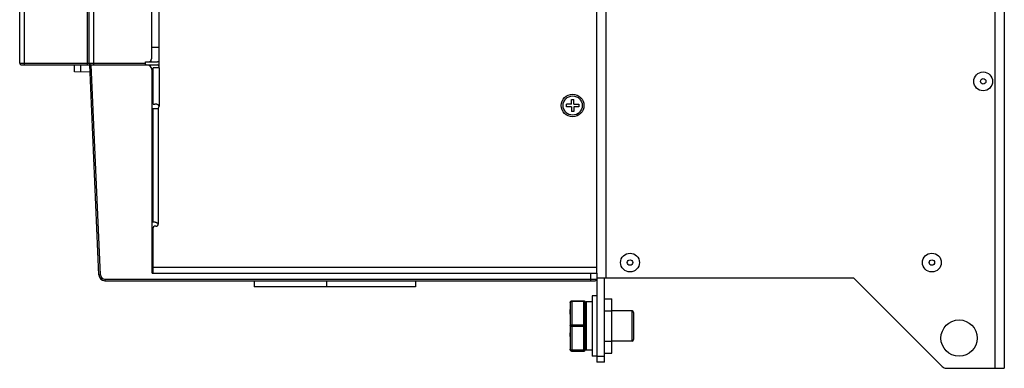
# Model space of a CAD drawing. Header units: millimetres. Extents: x 0 to 1574, y -402 to 1216.
# Tile 1 of 89: x 49 to 375, y 29 to 144. Entities that reach past the tile are written whole.
import ezdxf

# ---------------------------------------------------------------- set-up
doc = ezdxf.new("R2010")
doc.units = ezdxf.units.MM
doc.header["$LTSCALE"] = 65.395
for name, color, linetype in [('____2_1_AM_0', 7, 'CONTINUOUS'), ('____7_1_AM_0', 7, 'CONTINUOUS'), ('A_3X8_GBT12615_90_3_AM_0', 7, 'CONTINUOUS'), ('EFC5610_90KW_BOTTOM_1_AM_0', 7, 'CONTINUOUS'), ('LD_KCCT_M4X8_1_AM_0', 7, 'CONTINUOUS'), ('MANIFOLD_SOLID_BREP_184625_AM_0', 7, 'CONTINUOUS'), ('MANIFOLD_SOLID_BREP_184687_AM_0', 7, 'CONTINUOUS'), ('MANIFOLD_SOLID_BREP_184707_AM_0', 7, 'CONTINUOUS'), ('MANIFOLD_SOLID_BREP_372190_AM_0', 7, 'CONTINUOUS'), ('MANIFOLD_SOLID_BREP_374532_AM_0', 7, 'CONTINUOUS'), ('MANIFOLD_SOLID_BREP_6473_AM_0', 7, 'CONTINUOUS'), ('MANIFOLD_SOLID_BREP_92894_AM_0', 7, 'CONTINUOUS'), ('STO_2_AM_0', 7, 'CONTINUOUS')]:
    doc.layers.add(name, color=color, linetype=linetype)

msp = doc.modelspace()

# ---------------------------------------------------------------- linework, layer by layer
at = {"layer": '____2_1_AM_0', "color": 7}
for p, q in [((239.71, 52.56), (238.21, 52.56)), ((238.21, 52.56), (238.21, 32.56)), ((238.21, 50.56), (236.21, 50.56)), ((236.21, 50.56), (236.21, 34.56)), ((238.21, 34.56), (236.21, 34.56)), ((239.71, 32.56), (238.21, 32.56))]:
    msp.add_line(p, q, dxfattribs=at)
at = {"layer": '____7_1_AM_0', "color": 7}
for p, q in [((230.91, 50.37), (230.91, 48.06)), ((231.41, 50.87), (235.41, 50.87)), ((231.41, 50.87), (231.41, 34.24)), ((235.41, 50.63), (231.41, 50.63)), ((235.41, 34.24), (235.41, 50.87)), ((235.91, 34.74), (235.91, 50.37)), ((251.41, 47.56), (244.71, 47.56)), ((251.41, 37.56), (251.41, 47.56)), ((251.91, 47.06), (251.91, 38.06)), ((230.91, 44.83), (230.91, 40.29)), ((231.41, 42.95), (235.41, 42.95)), ((235.41, 42.45), (231.41, 42.45)), ((230.91, 37.05), (230.91, 34.74)), ((251.41, 37.56), (244.71, 37.56)), ((230.93, 34.74), (230.91, 34.87)), ((230.91, 34.74), (230.93, 34.61)), ((231.41, 34.63), (235.41, 34.63)), ((235.41, 34.37), (231.41, 34.37)), ((231.41, 34.24), (235.41, 34.24)), ((235.89, 34.81), (235.91, 34.87))]:
    msp.add_line(p, q, dxfattribs=at)
for points in [[(230.91, 50.37), (230.93, 50.5), (230.98, 50.62), (231.06, 50.73), (231.16, 50.81), (231.28, 50.86), (231.41, 50.87)], [(231.41, 50.63), (231.28, 50.62), (231.16, 50.59), (231.06, 50.55), (230.98, 50.5), (230.93, 50.44), (230.91, 50.37)], [(235.41, 50.87), (235.54, 50.86), (235.66, 50.81), (235.76, 50.73), (235.84, 50.62), (235.89, 50.5), (235.91, 50.37)], [(235.91, 50.37), (235.89, 50.44), (235.84, 50.5), (235.76, 50.55), (235.66, 50.59), (235.54, 50.62), (235.41, 50.63)], [(230.91, 48.23), (230.91, 47.7), (230.92, 47.16), (230.93, 46.6), (230.92, 46.02), (230.91, 45.43), (230.91, 44.83)], [(230.93, 46.49), (230.92, 46.97), (230.91, 47.52), (230.91, 48.06)], [(230.91, 42.69), (230.93, 42.76), (230.98, 42.82), (231.06, 42.87), (231.16, 42.91), (231.28, 42.94), (231.41, 42.95)], [(231.41, 42.45), (231.28, 42.45), (231.16, 42.48), (231.06, 42.52), (230.98, 42.57), (230.93, 42.63), (230.91, 42.69)], [(235.41, 42.95), (235.54, 42.94), (235.66, 42.91), (235.76, 42.87), (235.84, 42.82), (235.89, 42.76), (235.91, 42.69)], [(235.91, 42.69), (235.89, 42.63), (235.84, 42.57), (235.76, 42.52), (235.66, 42.48), (235.54, 42.45), (235.41, 42.45)], [(230.91, 40.51), (230.91, 39.9), (230.92, 39.31), (230.93, 38.62)], [(230.92, 39.09), (230.91, 39.68), (230.91, 40.29)], [(230.93, 38.72), (230.92, 38.15), (230.91, 37.59), (230.91, 37.05)], [(230.91, 34.87), (230.93, 34.81), (230.98, 34.75)], [(230.91, 34.84), (230.91, 34.76), (230.92, 34.71), (230.93, 34.68), (230.93, 34.68)], [(230.93, 34.68), (230.92, 34.69), (230.91, 34.72), (230.91, 34.78)], [(231.41, 34.37), (231.28, 34.39), (231.16, 34.44), (231.06, 34.52), (230.98, 34.62), (230.93, 34.74)], [(230.93, 34.61), (230.98, 34.49), (231.06, 34.39), (231.16, 34.31), (231.28, 34.26), (231.41, 34.24)], [(230.98, 34.75), (231.06, 34.7), (231.16, 34.66), (231.28, 34.64), (231.41, 34.63)], [(235.91, 34.87), (235.89, 34.74), (235.84, 34.62), (235.76, 34.52), (235.66, 34.44), (235.54, 34.39), (235.41, 34.37)], [(235.41, 34.63), (235.54, 34.64), (235.66, 34.66), (235.76, 34.7), (235.84, 34.75), (235.89, 34.81)], [(235.41, 34.24), (235.54, 34.26), (235.66, 34.31), (235.76, 34.39), (235.84, 34.49), (235.89, 34.61), (235.91, 34.74)]]:
    msp.add_lwpolyline(points, dxfattribs=at)
for centre, radius, start, end in [((236.91, 48.56), 1, 180, 225.5276), ((251.41, 47.06), 0.5, 0, 90), ((236.91, 36.56), 1, 134.4724, 180), ((251.41, 38.06), 0.5, 270, 360)]:
    msp.add_arc(centre, radius, start, end, dxfattribs=at)
at = {"layer": 'A_3X8_GBT12615_90_3_AM_0', "color": 7}
for centre, radius in [((367.71, 123.56), 3.12), ((367.71, 123.56), 0.9), ((250.71, 63.56), 3.12), ((350.71, 63.56), 3.12), ((250.71, 63.56), 0.9), ((350.71, 63.56), 0.9)]:
    msp.add_circle(centre, radius, dxfattribs=at)
at = {"layer": 'EFC5610_90KW_BOTTOM_1_AM_0', "color": 7}
for p, q in [((66.71, 126.73), (66.71, 129.06)), ((68.71, 129.06), (68.71, 126.66)), ((71.71, 129.06), (90.41, 129.06)), ((74.75, 59.47), (71.71, 129.06)), ((75.25, 59.49), (72.21, 129.06)), ((71.82, 126.55), (66.71, 126.73)), ((92.71, 127.14), (92.41, 127.14)), ((92.41, 60.06), (92.41, 127.06)), ((74.75, 59.47), (75.25, 59.49)), ((92.41, 61.01), (92.71, 61.01)), ((92.41, 60.06), (239.71, 60.06)), ((237.71, 57.56), (237.71, 60.06)), ((239.71, 60.06), (239.71, 58.06)), ((76.75, 58.06), (239.71, 58.06)), ((76.75, 58.06), (76.75, 57.56)), ((76.75, 57.56), (239.21, 57.56)), ((126.25, 57.56), (126.25, 55.56)), ((179.68, 55.56), (126.25, 55.56)), ((150.18, 57.56), (150.18, 55.56)), ((179.68, 57.56), (179.68, 55.56))]:
    msp.add_line(p, q, dxfattribs=at)
for centre, radius, start, end in [((90.41, 127.06), 2, 0, 90), ((76.75, 59.56), 2, 182.5, 270), ((76.75, 59.56), 1.5, 182.5, 270), ((239.21, 58.06), 0.5, 270, 360)]:
    msp.add_arc(centre, radius, start, end, dxfattribs=at)
at = {"layer": 'LD_KCCT_M4X8_1_AM_0', "color": 7}
for p, q in [((231.31, 117.56), (232.11, 117.56)), ((231.31, 115.96), (231.31, 117.56)), ((232.11, 115.96), (232.11, 117.56)), ((231.31, 115.96), (229.71, 115.96)), ((229.71, 115.16), (229.71, 115.96)), ((231.31, 115.16), (229.71, 115.16)), ((231.31, 115.16), (231.31, 113.56)), ((232.11, 115.96), (233.71, 115.96)), ((233.71, 115.16), (232.11, 115.16)), ((232.11, 115.16), (232.11, 113.56)), ((233.71, 115.96), (233.71, 115.16)), ((232.11, 113.56), (231.31, 113.56))]:
    msp.add_line(p, q, dxfattribs=at)
msp.add_circle((231.71, 115.56), 3.18, dxfattribs=at)
at = {"layer": 'MANIFOLD_SOLID_BREP_184625_AM_0', "color": 7}
for p, q in [((239.71, 58.06), (239.71, 30.56)), ((242.21, 30.56), (242.21, 58.56)), ((239.71, 32.56), (242.21, 32.56)), ((242.21, 30.56), (239.71, 30.56))]:
    msp.add_line(p, q, dxfattribs=at)
at = {"layer": 'MANIFOLD_SOLID_BREP_184687_AM_0', "color": 7}
for p, q in [((242.21, 51.56), (244.71, 51.56)), ((244.71, 47.56), (244.71, 51.56)), ((244.71, 33.56), (244.71, 37.56)), ((242.21, 33.56), (244.71, 33.56))]:
    msp.add_line(p, q, dxfattribs=at)
at = {"layer": 'MANIFOLD_SOLID_BREP_184707_AM_0', "color": 7}
for p, q in [((242.21, 47.56), (244.71, 47.56)), ((244.71, 37.56), (244.71, 47.56)), ((242.21, 37.56), (244.71, 37.56))]:
    msp.add_line(p, q, dxfattribs=at)
at = {"layer": 'MANIFOLD_SOLID_BREP_372190_AM_0', "color": 7}
for p, q in [((73.03, 746.06), (73.03, 129.06)), ((92.21, 746.06), (92.21, 131.06)), ((71.53, 129.56), (71.53, 570.67)), ((48.53, 129.56), (48.53, 555.9)), ((50.03, 555.9), (50.03, 129.06)), ((71.03, 129.06), (71.03, 405.56)), ((48.53, 129.56), (90.21, 129.56)), ((49.03, 129.06), (71.71, 129.06)), ((90.21, 130.06), (91.21, 130.06)), ((90.21, 129.06), (90.21, 130.06))]:
    msp.add_line(p, q, dxfattribs=at)
for centre, radius, start, end in [((91.21, 131.06), 1, 270, 360), ((49.03, 129.56), 0.5, 180, 270), ((72.03, 129.56), 0.5, 180, 250.7143)]:
    msp.add_arc(centre, radius, start, end, dxfattribs=at)
at = {"layer": 'MANIFOLD_SOLID_BREP_374532_AM_0', "color": 7}
for p, q in [((90.41, 129.06), (94.21, 129.06)), ((91.21, 130.06), (94.21, 130.06))]:
    msp.add_line(p, q, dxfattribs=at)
for radius, start in [(1.5, 70.5246), (0.5, 0)]:
    msp.add_arc((94.21, 128.56), radius, start, 90, dxfattribs=at)
at = {"layer": 'MANIFOLD_SOLID_BREP_6473_AM_0', "color": 7}
for p, q in [((371.71, 28.56), (371.71, 788.56)), ((374.71, 788.56), (374.71, 28.56)), ((242.71, 748.56), (242.71, 58.56)), ((239.71, 58.56), (324.71, 58.56)), ((354.12, 29.14), (324.71, 58.56)), ((355.54, 28.56), (374.71, 28.56))]:
    msp.add_line(p, q, dxfattribs=at)
msp.add_circle((359.71, 38.56), 6, dxfattribs=at)
msp.add_arc((355.54, 30.56), 2, 225, 270, dxfattribs=at)
at = {"layer": 'MANIFOLD_SOLID_BREP_92894_AM_0', "color": 7}
for p, q in [((239.71, 60.06), (239.71, 747.06)), ((94.71, 128.06), (94.71, 151.06)), ((94.71, 128.06), (92.71, 128.06)), ((92.71, 116.06), (92.71, 128.06)), ((94.71, 128.06), (94.71, 115.31)), ((92.41, 114.56), (94.41, 114.56)), ((92.71, 116.06), (93.32, 116.06)), ((92.71, 77.06), (92.71, 114.56)), ((94.41, 114.56), (94.41, 76.31)), ((92.41, 77.06), (92.89, 77.06)), ((92.71, 60.06), (92.71, 75.06)), ((93.66, 75.56), (93.21, 75.56)), ((92.71, 62.06), (239.71, 62.06))]:
    msp.add_line(p, q, dxfattribs=at)
for points in [[(94.71, 115.31), (94.71, 115.33), (94.71, 115.35), (94.7, 115.38), (94.7, 115.4), (94.69, 115.43), (94.68, 115.45), (94.67, 115.48), (94.66, 115.5), (94.64, 115.53), (94.62, 115.55), (94.6, 115.58), (94.58, 115.61), (94.55, 115.64), (94.52, 115.66), (94.49, 115.69), (94.46, 115.72), (94.42, 115.75), (94.37, 115.78), (94.32, 115.81), (94.27, 115.83), (94.22, 115.86), (94.16, 115.88), (94.11, 115.91), (94.04, 115.93), (93.98, 115.95), (93.92, 115.97), (93.86, 115.99), (93.79, 116), (93.73, 116.01), (93.67, 116.03), (93.61, 116.03), (93.55, 116.04), (93.49, 116.05), (93.43, 116.05), (93.38, 116.06), (93.32, 116.06)], [(92.89, 77.06), (92.92, 77.06), (92.96, 77.05), (93, 77.05), (93.04, 77.05), (93.08, 77.04), (93.12, 77.04), (93.17, 77.03), (93.22, 77.02), (93.27, 77.01), (93.33, 77), (93.38, 76.99), (93.44, 76.98), (93.49, 76.96), (93.55, 76.95), (93.61, 76.93), (93.67, 76.91), (93.73, 76.89), (93.79, 76.87), (93.85, 76.85), (93.9, 76.82), (93.95, 76.8), (94.01, 76.77), (94.05, 76.75), (94.1, 76.72), (94.14, 76.7), (94.17, 76.67), (94.21, 76.65), (94.24, 76.62), (94.26, 76.6), (94.29, 76.57), (94.31, 76.55), (94.33, 76.52), (94.35, 76.5), (94.36, 76.48), (94.37, 76.45), (94.38, 76.43), (94.39, 76.41), (94.4, 76.39), (94.4, 76.37), (94.41, 76.35), (94.41, 76.33), (94.41, 76.31)]]:
    msp.add_lwpolyline(points, dxfattribs=at)
msp.add_circle((231.71, 115.56), 3.75, dxfattribs=at)
for centre, radius, start, end in [((93.96, 115.31), 0.75, 270, 360), ((93.21, 75.06), 0.5, 90, 180), ((93.66, 76.31), 0.75, 270, 360)]:
    msp.add_arc(centre, radius, start, end, dxfattribs=at)
at = {"layer": 'STO_2_AM_0', "color": 7}
for p, q in [((92.21, 134.85), (94.71, 134.85)), ((91.48, 130.09), (91.48, 130.06)), ((91.98, 130.42), (91.98, 130.06))]:
    msp.add_line(p, q, dxfattribs=at)

doc.saveas('drawing.dxf')
